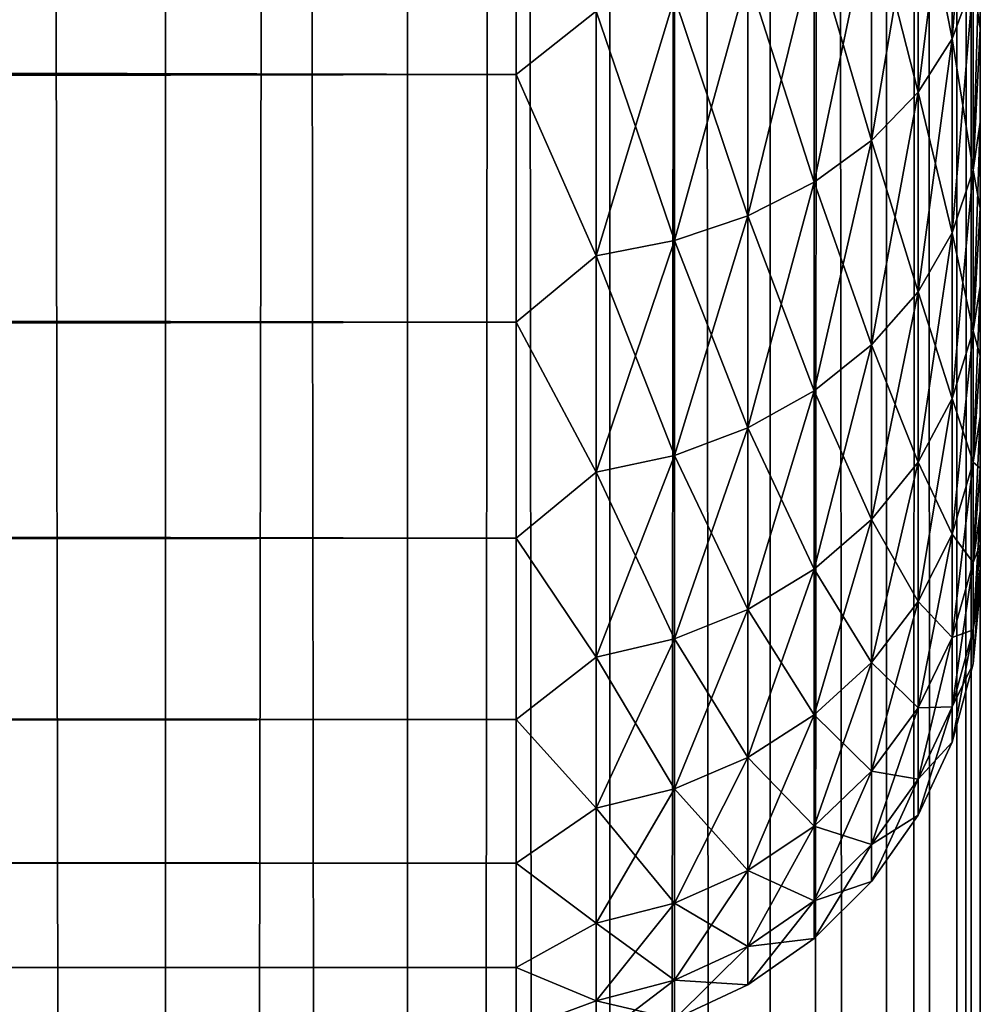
# Model space of a CAD drawing. Extents: x -265 to 265, y 0 to 747.
# Tile 134 of 256: x 260.86 to 265, y 287.7 to 291.95. Entities that reach past the tile are written whole.
import ezdxf

# ---------------------------------------------------------------- set-up
doc = ezdxf.new("R2010")
doc.units = 0
doc.header["$LTSCALE"] = 65.185185
for name, color, linetype in [('25', 7, 'CONTINUOUS'), ('28', 7, 'CONTINUOUS'), ('32', 7, 'CONTINUOUS'), ('87', 7, 'CONTINUOUS'), ('88', 7, 'CONTINUOUS')]:
    doc.layers.add(name, color=color, linetype=linetype)

msp = doc.modelspace()

# ---------------------------------------------------------------- linework, layer by layer
at = {"layer": '25', "color": 7, "linetype": 'CONTINUOUS'}
for points in [[(265, 291.9096, 20.807), (265, 292.3459, 20.3122), (265, 291.9096, 34.193), (265, 291.9096, 20.807)], [(265, 291.9096, 34.193), (265, 292.3459, 20.3122), (265, 292.3459, 34.6878), (265, 291.9096, 34.193)], [(265, 291.5053, 21.3282), (265, 291.9096, 20.807), (265, 291.5053, 33.6718), (265, 291.5053, 21.3282)], [(265, 291.5053, 33.6718), (265, 291.9096, 20.807), (265, 291.9096, 34.193), (265, 291.5053, 33.6718)], [(265, 291.1346, 21.8738), (265, 291.5053, 21.3282), (265, 291.1346, 33.1262), (265, 291.1346, 21.8738)], [(265, 291.1346, 33.1262), (265, 291.5053, 21.3282), (265, 291.5053, 33.6718), (265, 291.1346, 33.1262)], [(265, 290.7988, 22.4416), (265, 291.1346, 21.8738), (265, 290.7988, 32.5584), (265, 290.7988, 22.4416)], [(265, 290.7988, 32.5584), (265, 291.1346, 21.8738), (265, 291.1346, 33.1262), (265, 290.7988, 32.5584)], [(265, 290.4993, 23.0293), (265, 290.7988, 22.4416), (265, 290.4993, 31.9707), (265, 290.4993, 23.0293)], [(265, 290.4993, 31.9707), (265, 290.7988, 22.4416), (265, 290.7988, 32.5584), (265, 290.4993, 31.9707)], [(265, 290.2374, 23.6347), (265, 290.4993, 23.0293), (265, 290.2374, 31.3653), (265, 290.2374, 23.6347)], [(265, 290.2374, 31.3653), (265, 290.4993, 23.0293), (265, 290.4993, 31.9707), (265, 290.2374, 31.3653)], [(265, 290.0139, 24.2553), (265, 290.2374, 23.6347), (265, 290.0139, 30.7447), (265, 290.0139, 24.2553)], [(265, 290.0139, 30.7447), (265, 290.2374, 23.6347), (265, 290.2374, 31.3653), (265, 290.0139, 30.7447)], [(265, 289.8299, 24.8887), (265, 290.0139, 24.2553), (265, 289.8299, 30.1113), (265, 289.8299, 24.8887)], [(265, 289.8299, 30.1113), (265, 290.0139, 24.2553), (265, 290.0139, 30.7447), (265, 289.8299, 30.1113)], [(265, 289.686, 25.5325), (265, 289.8299, 24.8887), (265, 289.686, 29.4675), (265, 289.686, 25.5325)], [(265, 289.686, 29.4675), (265, 289.8299, 24.8887), (265, 289.8299, 30.1113), (265, 289.686, 29.4675)], [(265, 289.5828, 26.184), (265, 289.686, 25.5325), (265, 289.5828, 28.816), (265, 289.5828, 26.184)], [(265, 289.5828, 28.816), (265, 289.686, 25.5325), (265, 289.686, 29.4675), (265, 289.5828, 28.816)], [(265, 289.5207, 26.8407), (265, 289.5828, 26.184), (265, 289.5207, 28.1593), (265, 289.5207, 26.8407)], [(265, 289.5207, 28.1593), (265, 289.5828, 26.184), (265, 289.5828, 28.816), (265, 289.5207, 28.1593)], [(265, 289.5, 27.5), (265, 289.5207, 26.8407), (265, 289.5207, 28.1593), (265, 289.5, 27.5)]]:
    msp.add_3dface(points, dxfattribs=at)
at = {"layer": '28', "color": 7, "linetype": 'CONTINUOUS'}
for points in [[(-263, 291.711, 18.1436), (-263, 292.8992, 17.2127), (263, 291.711, 18.1436), (-263, 291.711, 18.1436)], [(263, 291.711, 18.1436), (-263, 292.8992, 17.2127), (263, 292.8992, 17.2127), (263, 291.711, 18.1436)], [(-263, 292.8992, 37.7873), (-263, 291.711, 36.8564), (263, 292.8992, 37.7873), (-263, 292.8992, 37.7873)], [(263, 292.8992, 37.7873), (-263, 291.711, 36.8564), (263, 291.711, 36.8564), (263, 292.8992, 37.7873)], [(-263, 290.6436, 19.211), (-263, 291.711, 18.1436), (263, 290.6436, 19.211), (-263, 290.6436, 19.211)], [(263, 290.6436, 19.211), (-263, 291.711, 18.1436), (263, 291.711, 18.1436), (263, 290.6436, 19.211)], [(-263, 291.711, 36.8564), (-263, 290.6436, 35.789), (263, 291.711, 36.8564), (-263, 291.711, 36.8564)], [(263, 291.711, 36.8564), (-263, 290.6436, 35.789), (263, 290.6436, 35.789), (263, 291.711, 36.8564)], [(-263, 289.7127, 20.3992), (-263, 290.6436, 19.211), (263, 289.7127, 20.3992), (-263, 289.7127, 20.3992)], [(263, 289.7127, 20.3992), (-263, 290.6436, 19.211), (263, 290.6436, 19.211), (263, 289.7127, 20.3992)], [(-263, 290.6436, 35.789), (-263, 289.7127, 34.6008), (263, 290.6436, 35.789), (-263, 290.6436, 35.789)], [(263, 290.6436, 35.789), (-263, 289.7127, 34.6008), (263, 289.7127, 34.6008), (263, 290.6436, 35.789)], [(-263, 288.9318, 21.691), (-263, 289.7127, 20.3992), (263, 288.9318, 21.691), (-263, 288.9318, 21.691)], [(263, 288.9318, 21.691), (-263, 289.7127, 20.3992), (263, 289.7127, 20.3992), (263, 288.9318, 21.691)], [(-263, 289.7127, 34.6008), (-263, 288.9318, 33.309), (263, 289.7127, 34.6008), (-263, 289.7127, 34.6008)], [(263, 289.7127, 34.6008), (-263, 288.9318, 33.309), (263, 288.9318, 33.309), (263, 289.7127, 34.6008)], [(-263, 288.3123, 23.0674), (-263, 288.9318, 21.691), (263, 288.3123, 23.0674), (-263, 288.3123, 23.0674)], [(263, 288.3123, 23.0674), (-263, 288.9318, 21.691), (263, 288.9318, 21.691), (263, 288.3123, 23.0674)], [(-263, 288.9318, 33.309), (-263, 288.3123, 31.9326), (263, 288.9318, 33.309), (-263, 288.9318, 33.309)], [(263, 288.9318, 33.309), (-263, 288.3123, 31.9326), (263, 288.3123, 31.9326), (263, 288.9318, 33.309)], [(-263, 287.8632, 24.5086), (-263, 288.3123, 23.0674), (263, 287.8632, 24.5086), (-263, 287.8632, 24.5086)], [(263, 287.8632, 24.5086), (-263, 288.3123, 23.0674), (263, 288.3123, 23.0674), (263, 287.8632, 24.5086)], [(-263, 288.3123, 31.9326), (-263, 287.8632, 30.4914), (263, 288.3123, 31.9326), (-263, 288.3123, 31.9326)], [(263, 288.3123, 31.9326), (-263, 287.8632, 30.4914), (263, 287.8632, 30.4914), (263, 288.3123, 31.9326)], [(-263, 287.5911, 25.9933), (-263, 287.8632, 24.5086), (263, 287.5911, 25.9933), (-263, 287.5911, 25.9933)], [(263, 287.5911, 25.9933), (-263, 287.8632, 24.5086), (263, 287.8632, 24.5086), (263, 287.5911, 25.9933)], [(-263, 287.8632, 30.4914), (-263, 287.5911, 29.0067), (263, 287.8632, 30.4914), (-263, 287.8632, 30.4914)], [(263, 287.8632, 30.4914), (-263, 287.5911, 29.0067), (263, 287.5911, 29.0067), (263, 287.8632, 30.4914)]]:
    msp.add_3dface(points, dxfattribs=at)
at = {"layer": '32', "color": 7, "linetype": 'CONTINUOUS'}
for points in [[(264.9696, 292.11, 34.9439), (264.9696, 293.0275, 35.8095), (264.8793, 291.8648, 35.1752), (264.9696, 292.11, 34.9439)], [(264.8793, 291.8648, 35.1752), (264.9696, 293.0275, 35.8095), (264.8793, 292.8108, 36.0677), (264.8793, 291.8648, 35.1752)], [(263, 292.8992, 37.7873), (263, 291.711, 36.8564), (263.3449, 291.9844, 37.0526), (263, 292.8992, 37.7873)], [(263, 291.711, 18.1436), (263, 292.8992, 17.2127), (263.3449, 291.9844, 17.9474), (263, 291.711, 18.1436)], [(264.8793, 292.8108, 18.9323), (264.8793, 291.8648, 19.8248), (264.7317, 292.6076, 18.69), (264.8793, 292.8108, 18.9323)], [(264.8793, 291.8648, 35.1752), (264.8793, 292.8108, 36.0677), (264.7317, 291.6348, 35.3922), (264.8793, 291.8648, 35.1752)], [(264.7317, 291.6348, 35.3922), (264.8793, 292.8108, 36.0677), (264.7317, 292.6076, 36.31), (264.7317, 291.6348, 35.3922)], [(264.8793, 292.8108, 18.9323), (264.9696, 292.11, 20.0561), (264.8793, 291.8648, 19.8248), (264.8793, 292.8108, 18.9323)], [(264.7317, 292.6076, 18.69), (264.7317, 291.6348, 19.6078), (264.5314, 292.4239, 18.4711), (264.7317, 292.6076, 18.69)], [(264.7317, 291.6348, 35.3922), (264.7317, 292.6076, 36.31), (264.5314, 291.4269, 35.5883), (264.7317, 291.6348, 35.3922)], [(264.5314, 291.4269, 35.5883), (264.7317, 292.6076, 36.31), (264.5314, 292.4239, 36.5289), (264.5314, 291.4269, 35.5883)], [(264.7317, 292.6076, 18.69), (264.8793, 291.8648, 19.8248), (264.7317, 291.6348, 19.6078), (264.7317, 292.6076, 18.69)], [(264.5314, 292.4239, 18.4711), (264.5314, 291.4269, 19.4117), (264.2845, 292.2653, 18.2822), (264.5314, 292.4239, 18.4711)], [(264.5314, 291.4269, 35.5883), (264.5314, 292.4239, 36.5289), (264.2845, 291.2475, 35.7575), (264.5314, 291.4269, 35.5883)], [(264.2845, 291.2475, 35.7575), (264.5314, 292.4239, 36.5289), (264.2845, 292.2653, 36.7178), (264.2845, 291.2475, 35.7575)], [(264.5314, 292.4239, 18.4711), (264.7317, 291.6348, 19.6078), (264.5314, 291.4269, 19.4117), (264.5314, 292.4239, 18.4711)], [(265, 292.3459, 20.3122), (265, 291.9096, 20.807), (264.9696, 292.11, 20.0561), (265, 292.3459, 20.3122)], [(265, 291.9096, 34.193), (265, 292.3459, 34.6878), (264.9696, 291.2991, 33.9776), (265, 291.9096, 34.193)], [(264.9696, 291.2991, 33.9776), (265, 292.3459, 34.6878), (264.9696, 292.11, 34.9439), (264.9696, 291.2991, 33.9776)], [(264.2845, 292.2653, 18.2822), (264.2845, 291.2475, 19.2425), (263.9985, 292.1368, 18.129), (264.2845, 292.2653, 18.2822)], [(264.2845, 291.2475, 35.7575), (264.2845, 292.2653, 36.7178), (263.9985, 291.1021, 35.8947), (264.2845, 291.2475, 35.7575)], [(263.9985, 291.1021, 35.8947), (264.2845, 292.2653, 36.7178), (263.9985, 292.1368, 36.871), (263.9985, 291.1021, 35.8947)], [(264.2845, 292.2653, 18.2822), (264.5314, 291.4269, 19.4117), (264.2845, 291.2475, 19.2425), (264.2845, 292.2653, 18.2822)], [(263.9985, 292.1368, 18.129), (263.9985, 291.1021, 19.1053), (263.6821, 292.0422, 18.0163), (263.9985, 292.1368, 18.129)], [(263.9985, 291.1021, 35.8947), (263.9985, 292.1368, 36.871), (263.6821, 290.995, 35.9957), (263.9985, 291.1021, 35.8947)], [(263.6821, 290.995, 35.9957), (263.9985, 292.1368, 36.871), (263.6821, 292.0422, 36.9837), (263.6821, 290.995, 35.9957)], [(263.9985, 292.1368, 18.129), (264.2845, 291.2475, 19.2425), (263.9985, 291.1021, 19.1053), (263.9985, 292.1368, 18.129)], [(264.9696, 292.11, 20.0561), (264.9696, 291.2991, 21.0224), (264.8793, 291.8648, 19.8248), (264.9696, 292.11, 20.0561)], [(264.9696, 291.2991, 33.9776), (264.9696, 292.11, 34.9439), (264.8793, 291.0288, 34.1788), (264.9696, 291.2991, 33.9776)], [(264.8793, 291.0288, 34.1788), (264.9696, 292.11, 34.9439), (264.8793, 291.8648, 35.1752), (264.8793, 291.0288, 34.1788)], [(264.9696, 292.11, 20.0561), (265, 291.9096, 20.807), (264.9696, 291.2991, 21.0224), (264.9696, 292.11, 20.0561)], [(263.6821, 292.0422, 18.0163), (263.6821, 290.995, 19.0043), (263.3449, 291.9844, 17.9474), (263.6821, 292.0422, 18.0163)], [(263.6821, 290.995, 35.9957), (263.6821, 292.0422, 36.9837), (263.3449, 290.9296, 36.0575), (263.6821, 290.995, 35.9957)], [(263.3449, 290.9296, 36.0575), (263.6821, 292.0422, 36.9837), (263.3449, 291.9844, 37.0526), (263.3449, 290.9296, 36.0575)], [(263.6821, 292.0422, 18.0163), (263.9985, 291.1021, 19.1053), (263.6821, 290.995, 19.0043), (263.6821, 292.0422, 18.0163)], [(263, 291.711, 36.8564), (263.3449, 290.9296, 36.0575), (263.3449, 291.9844, 37.0526), (263, 291.711, 36.8564)], [(263, 291.711, 18.1436), (263.3449, 291.9844, 17.9474), (263.3449, 290.9296, 18.9425), (263, 291.711, 18.1436)], [(263.3449, 291.9844, 17.9474), (263.6821, 290.995, 19.0043), (263.3449, 290.9296, 18.9425), (263.3449, 291.9844, 17.9474)], [(265, 291.9096, 20.807), (265, 291.5053, 21.3282), (264.9696, 291.2991, 21.0224), (265, 291.9096, 20.807)], [(265, 291.5053, 33.6718), (265, 291.9096, 34.193), (264.9696, 291.2991, 33.9776), (265, 291.5053, 33.6718)], [(264.8793, 291.8648, 19.8248), (264.8793, 291.0288, 20.8212), (264.7317, 291.6348, 19.6078), (264.8793, 291.8648, 19.8248)], [(264.8793, 291.0288, 34.1788), (264.8793, 291.8648, 35.1752), (264.7317, 290.7751, 34.3677), (264.8793, 291.0288, 34.1788)], [(264.7317, 290.7751, 34.3677), (264.8793, 291.8648, 35.1752), (264.7317, 291.6348, 35.3922), (264.7317, 290.7751, 34.3677)], [(264.8793, 291.8648, 19.8248), (264.9696, 291.2991, 21.0224), (264.8793, 291.0288, 20.8212), (264.8793, 291.8648, 19.8248)], [(263, 291.711, 36.8564), (263, 290.6436, 35.789), (263.3449, 290.9296, 36.0575), (263, 291.711, 36.8564)], [(263, 290.6436, 19.211), (263, 291.711, 18.1436), (263.3449, 290.9296, 18.9425), (263, 290.6436, 19.211)], [(264.7317, 291.6348, 19.6078), (264.7317, 290.7751, 20.6323), (264.5314, 291.4269, 19.4117), (264.7317, 291.6348, 19.6078)], [(264.7317, 290.7751, 34.3677), (264.7317, 291.6348, 35.3922), (264.5314, 290.5459, 34.5383), (264.7317, 290.7751, 34.3677)], [(264.5314, 290.5459, 34.5383), (264.7317, 291.6348, 35.3922), (264.5314, 291.4269, 35.5883), (264.5314, 290.5459, 34.5383)], [(264.7317, 291.6348, 19.6078), (264.8793, 291.0288, 20.8212), (264.7317, 290.7751, 20.6323), (264.7317, 291.6348, 19.6078)], [(265, 291.5053, 21.3282), (265, 291.1346, 21.8738), (264.9696, 291.2991, 21.0224), (265, 291.5053, 21.3282)], [(265, 291.1346, 33.1262), (265, 291.5053, 33.6718), (264.9696, 290.606, 32.9236), (265, 291.1346, 33.1262)], [(264.9696, 290.606, 32.9236), (265, 291.5053, 33.6718), (264.9696, 291.2991, 33.9776), (264.9696, 290.606, 32.9236)], [(264.5314, 291.4269, 19.4117), (264.5314, 290.5459, 20.4617), (264.2845, 291.2475, 19.2425), (264.5314, 291.4269, 19.4117)], [(264.5314, 290.5459, 34.5383), (264.5314, 291.4269, 35.5883), (264.2845, 290.3481, 34.6856), (264.5314, 290.5459, 34.5383)], [(264.2845, 290.3481, 34.6856), (264.5314, 291.4269, 35.5883), (264.2845, 291.2475, 35.7575), (264.2845, 290.3481, 34.6856)], [(264.5314, 291.4269, 19.4117), (264.7317, 290.7751, 20.6323), (264.5314, 290.5459, 20.4617), (264.5314, 291.4269, 19.4117)], [(264.9696, 291.2991, 21.0224), (264.9696, 290.606, 22.0764), (264.8793, 291.0288, 20.8212), (264.9696, 291.2991, 21.0224)], [(264.9696, 290.606, 32.9236), (264.9696, 291.2991, 33.9776), (264.8793, 290.3141, 33.0922), (264.9696, 290.606, 32.9236)], [(264.8793, 290.3141, 33.0922), (264.9696, 291.2991, 33.9776), (264.8793, 291.0288, 34.1788), (264.8793, 290.3141, 33.0922)], [(264.9696, 291.2991, 21.0224), (265, 291.1346, 21.8738), (264.9696, 290.606, 22.0764), (264.9696, 291.2991, 21.0224)], [(264.2845, 291.2475, 19.2425), (264.2845, 290.3481, 20.3144), (263.9985, 291.1021, 19.1053), (264.2845, 291.2475, 19.2425)], [(264.2845, 290.3481, 34.6856), (264.2845, 291.2475, 35.7575), (263.9985, 290.1877, 34.805), (264.2845, 290.3481, 34.6856)], [(263.9985, 290.1877, 34.805), (264.2845, 291.2475, 35.7575), (263.9985, 291.1021, 35.8947), (263.9985, 290.1877, 34.805)], [(264.2845, 291.2475, 19.2425), (264.5314, 290.5459, 20.4617), (264.2845, 290.3481, 20.3144), (264.2845, 291.2475, 19.2425)], [(265, 291.1346, 21.8738), (265, 290.7988, 22.4416), (264.9696, 290.606, 22.0764), (265, 291.1346, 21.8738)], [(265, 290.7988, 32.5584), (265, 291.1346, 33.1262), (264.9696, 290.606, 32.9236), (265, 290.7988, 32.5584)], [(263.9985, 291.1021, 19.1053), (263.9985, 290.1877, 20.195), (263.6821, 290.995, 19.0043), (263.9985, 291.1021, 19.1053)], [(263.9985, 290.1877, 34.805), (263.9985, 291.1021, 35.8947), (263.6821, 290.0696, 34.8929), (263.9985, 290.1877, 34.805)], [(263.6821, 290.0696, 34.8929), (263.9985, 291.1021, 35.8947), (263.6821, 290.995, 35.9957), (263.6821, 290.0696, 34.8929)], [(263.9985, 291.1021, 19.1053), (264.2845, 290.3481, 20.3144), (263.9985, 290.1877, 20.195), (263.9985, 291.1021, 19.1053)], [(264.8793, 291.0288, 20.8212), (264.8793, 290.3141, 21.9078), (264.7317, 290.7751, 20.6323), (264.8793, 291.0288, 20.8212)], [(264.8793, 290.3141, 33.0922), (264.8793, 291.0288, 34.1788), (264.7317, 290.0402, 33.2503), (264.8793, 290.3141, 33.0922)], [(264.7317, 290.0402, 33.2503), (264.8793, 291.0288, 34.1788), (264.7317, 290.7751, 34.3677), (264.7317, 290.0402, 33.2503)], [(264.8793, 291.0288, 20.8212), (264.9696, 290.606, 22.0764), (264.8793, 290.3141, 21.9078), (264.8793, 291.0288, 20.8212)], [(263.6821, 290.995, 19.0043), (263.6821, 290.0696, 20.1071), (263.3449, 290.9296, 18.9425), (263.6821, 290.995, 19.0043)], [(263.6821, 290.0696, 34.8929), (263.6821, 290.995, 35.9957), (263.3449, 289.9975, 34.9466), (263.6821, 290.0696, 34.8929)], [(263.3449, 289.9975, 34.9466), (263.6821, 290.995, 35.9957), (263.3449, 290.9296, 36.0575), (263.3449, 289.9975, 34.9466)], [(263.6821, 290.995, 19.0043), (263.9985, 290.1877, 20.195), (263.6821, 290.0696, 20.1071), (263.6821, 290.995, 19.0043)], [(263, 290.6436, 35.789), (263.3449, 289.9975, 34.9466), (263.3449, 290.9296, 36.0575), (263, 290.6436, 35.789)], [(263, 290.6436, 19.211), (263.3449, 290.9296, 18.9425), (263.3449, 289.9975, 20.0534), (263, 290.6436, 19.211)], [(263.3449, 290.9296, 18.9425), (263.6821, 290.0696, 20.1071), (263.3449, 289.9975, 20.0534), (263.3449, 290.9296, 18.9425)], [(265, 290.7988, 22.4416), (265, 290.4993, 23.0293), (264.9696, 290.606, 22.0764), (265, 290.7988, 22.4416)], [(265, 290.4993, 31.9707), (265, 290.7988, 32.5584), (264.9696, 290.0398, 31.7964), (265, 290.4993, 31.9707)], [(264.9696, 290.0398, 31.7964), (265, 290.7988, 32.5584), (264.9696, 290.606, 32.9236), (264.9696, 290.0398, 31.7964)], [(264.7317, 290.7751, 20.6323), (264.7317, 290.0402, 21.7497), (264.5314, 290.5459, 20.4617), (264.7317, 290.7751, 20.6323)], [(264.7317, 290.0402, 33.2503), (264.7317, 290.7751, 34.3677), (264.5314, 289.7927, 33.3932), (264.7317, 290.0402, 33.2503)], [(264.5314, 289.7927, 33.3932), (264.7317, 290.7751, 34.3677), (264.5314, 290.5459, 34.5383), (264.5314, 289.7927, 33.3932)], [(264.7317, 290.7751, 20.6323), (264.8793, 290.3141, 21.9078), (264.7317, 290.0402, 21.7497), (264.7317, 290.7751, 20.6323)], [(263, 290.6436, 35.789), (263, 289.7127, 34.6008), (263.3449, 289.9975, 34.9466), (263, 290.6436, 35.789)], [(263, 289.7127, 20.3992), (263, 290.6436, 19.211), (263.3449, 289.9975, 20.0534), (263, 289.7127, 20.3992)], [(264.9696, 290.606, 22.0764), (264.9696, 290.0398, 23.2036), (264.8793, 290.3141, 21.9078), (264.9696, 290.606, 22.0764)], [(264.9696, 290.0398, 31.7964), (264.9696, 290.606, 32.9236), (264.8793, 289.7303, 31.9299), (264.9696, 290.0398, 31.7964)], [(264.8793, 289.7303, 31.9299), (264.9696, 290.606, 32.9236), (264.8793, 290.3141, 33.0922), (264.8793, 289.7303, 31.9299)], [(264.9696, 290.606, 22.0764), (265, 290.4993, 23.0293), (264.9696, 290.0398, 23.2036), (264.9696, 290.606, 22.0764)], [(264.5314, 290.5459, 20.4617), (264.5314, 289.7927, 21.6068), (264.2845, 290.3481, 20.3144), (264.5314, 290.5459, 20.4617)], [(264.5314, 289.7927, 33.3932), (264.5314, 290.5459, 34.5383), (264.2845, 289.5791, 33.5165), (264.5314, 289.7927, 33.3932)], [(264.2845, 289.5791, 33.5165), (264.5314, 290.5459, 34.5383), (264.2845, 290.3481, 34.6856), (264.2845, 289.5791, 33.5165)], [(264.5314, 290.5459, 20.4617), (264.7317, 290.0402, 21.7497), (264.5314, 289.7927, 21.6068), (264.5314, 290.5459, 20.4617)], [(265, 290.4993, 23.0293), (265, 290.2374, 23.6347), (264.9696, 290.0398, 23.2036), (265, 290.4993, 23.0293)], [(265, 290.2374, 31.3653), (265, 290.4993, 31.9707), (264.9696, 290.0398, 31.7964), (265, 290.2374, 31.3653)], [(264.2845, 290.3481, 20.3144), (264.2845, 289.5791, 21.4835), (263.9985, 290.1877, 20.195), (264.2845, 290.3481, 20.3144)], [(264.2845, 289.5791, 33.5165), (264.2845, 290.3481, 34.6856), (263.9985, 289.406, 33.6165), (264.2845, 289.5791, 33.5165)], [(263.9985, 289.406, 33.6165), (264.2845, 290.3481, 34.6856), (263.9985, 290.1877, 34.805), (263.9985, 289.406, 33.6165)], [(264.2845, 290.3481, 20.3144), (264.5314, 289.7927, 21.6068), (264.2845, 289.5791, 21.4835), (264.2845, 290.3481, 20.3144)], [(264.8793, 290.3141, 21.9078), (264.8793, 289.7303, 23.0701), (264.7317, 290.0402, 21.7497), (264.8793, 290.3141, 21.9078)], [(264.8793, 289.7303, 31.9299), (264.8793, 290.3141, 33.0922), (264.7317, 289.44, 32.0552), (264.8793, 289.7303, 31.9299)], [(264.7317, 289.44, 32.0552), (264.8793, 290.3141, 33.0922), (264.7317, 290.0402, 33.2503), (264.7317, 289.44, 32.0552)], [(264.8793, 290.3141, 21.9078), (264.9696, 290.0398, 23.2036), (264.8793, 289.7303, 23.0701), (264.8793, 290.3141, 21.9078)], [(265, 290.2374, 23.6347), (265, 290.0139, 24.2553), (264.9696, 290.0398, 23.2036), (265, 290.2374, 23.6347)], [(265, 290.0139, 30.7447), (265, 290.2374, 31.3653), (264.9696, 289.6084, 30.611), (265, 290.0139, 30.7447)], [(264.9696, 289.6084, 30.611), (265, 290.2374, 31.3653), (264.9696, 290.0398, 31.7964), (264.9696, 289.6084, 30.611)], [(263.9985, 290.1877, 20.195), (263.9985, 289.406, 21.3835), (263.6821, 290.0696, 20.1071), (263.9985, 290.1877, 20.195)], [(263.9985, 289.406, 33.6165), (263.9985, 290.1877, 34.805), (263.6821, 289.2785, 33.6901), (263.9985, 289.406, 33.6165)], [(263.6821, 289.2785, 33.6901), (263.9985, 290.1877, 34.805), (263.6821, 290.0696, 34.8929), (263.6821, 289.2785, 33.6901)], [(263.9985, 290.1877, 20.195), (264.2845, 289.5791, 21.4835), (263.9985, 289.406, 21.3835), (263.9985, 290.1877, 20.195)], [(263.6821, 290.0696, 20.1071), (263.6821, 289.2785, 21.3099), (263.3449, 289.9975, 20.0534), (263.6821, 290.0696, 20.1071)], [(263.6821, 289.2785, 33.6901), (263.6821, 290.0696, 34.8929), (263.3449, 289.2006, 33.735), (263.6821, 289.2785, 33.6901)], [(263.3449, 289.2006, 33.735), (263.6821, 290.0696, 34.8929), (263.3449, 289.9975, 34.9466), (263.3449, 289.2006, 33.735)], [(263.6821, 290.0696, 20.1071), (263.9985, 289.406, 21.3835), (263.6821, 289.2785, 21.3099), (263.6821, 290.0696, 20.1071)], [(264.7317, 290.0402, 21.7497), (264.7317, 289.44, 22.9448), (264.5314, 289.7927, 21.6068), (264.7317, 290.0402, 21.7497)], [(264.7317, 289.44, 32.0552), (264.7317, 290.0402, 33.2503), (264.5314, 289.1776, 32.1683), (264.7317, 289.44, 32.0552)], [(264.5314, 289.1776, 32.1683), (264.7317, 290.0402, 33.2503), (264.5314, 289.7927, 33.3932), (264.5314, 289.1776, 32.1683)], [(264.7317, 290.0402, 21.7497), (264.8793, 289.7303, 23.0701), (264.7317, 289.44, 22.9448), (264.7317, 290.0402, 21.7497)], [(264.9696, 290.0398, 23.2036), (264.9696, 289.6084, 24.389), (264.8793, 289.7303, 23.0701), (264.9696, 290.0398, 23.2036)], [(264.9696, 289.6084, 30.611), (264.9696, 290.0398, 31.7964), (264.8793, 289.2855, 30.7077), (264.9696, 289.6084, 30.611)], [(264.8793, 289.2855, 30.7077), (264.9696, 290.0398, 31.7964), (264.8793, 289.7303, 31.9299), (264.8793, 289.2855, 30.7077)], [(264.9696, 290.0398, 23.2036), (265, 290.0139, 24.2553), (264.9696, 289.6084, 24.389), (264.9696, 290.0398, 23.2036)], [(263, 289.7127, 34.6008), (263.3449, 289.2006, 33.735), (263.3449, 289.9975, 34.9466), (263, 289.7127, 34.6008)], [(263, 289.7127, 20.3992), (263.3449, 289.9975, 20.0534), (263.3449, 289.2006, 21.265), (263, 289.7127, 20.3992)], [(263.3449, 289.9975, 20.0534), (263.6821, 289.2785, 21.3099), (263.3449, 289.2006, 21.265), (263.3449, 289.9975, 20.0534)], [(265, 290.0139, 24.2553), (265, 289.8299, 24.8887), (264.9696, 289.6084, 24.389), (265, 290.0139, 24.2553)], [(265, 289.8299, 30.1113), (265, 290.0139, 30.7447), (264.9696, 289.6084, 30.611), (265, 289.8299, 30.1113)], [(265, 289.8299, 24.8887), (265, 289.686, 25.5325), (264.9696, 289.6084, 24.389), (265, 289.8299, 24.8887)], [(265, 289.686, 29.4675), (265, 289.8299, 30.1113), (264.9696, 289.3175, 29.3836), (265, 289.686, 29.4675)], [(264.9696, 289.3175, 29.3836), (265, 289.8299, 30.1113), (264.9696, 289.6084, 30.611), (264.9696, 289.3175, 29.3836)], [(264.5314, 289.7927, 21.6068), (264.5314, 289.1776, 22.8317), (264.2845, 289.5791, 21.4835), (264.5314, 289.7927, 21.6068)], [(264.5314, 289.1776, 32.1683), (264.5314, 289.7927, 33.3932), (264.2845, 288.9511, 32.266), (264.5314, 289.1776, 32.1683)], [(264.2845, 288.9511, 32.266), (264.5314, 289.7927, 33.3932), (264.2845, 289.5791, 33.5165), (264.2845, 288.9511, 32.266)], [(264.5314, 289.7927, 21.6068), (264.7317, 289.44, 22.9448), (264.5314, 289.1776, 22.8317), (264.5314, 289.7927, 21.6068)], [(264.8793, 289.7303, 23.0701), (264.8793, 289.2855, 24.2923), (264.7317, 289.44, 22.9448), (264.8793, 289.7303, 23.0701)], [(264.8793, 289.2855, 30.7077), (264.8793, 289.7303, 31.9299), (264.7317, 288.9825, 30.7984), (264.8793, 289.2855, 30.7077)], [(264.7317, 288.9825, 30.7984), (264.8793, 289.7303, 31.9299), (264.7317, 289.44, 32.0552), (264.7317, 288.9825, 30.7984)], [(264.8793, 289.7303, 23.0701), (264.9696, 289.6084, 24.389), (264.8793, 289.2855, 24.2923), (264.8793, 289.7303, 23.0701)], [(263, 289.7127, 34.6008), (263, 288.9318, 33.309), (263.3449, 289.2006, 33.735), (263, 289.7127, 34.6008)], [(263, 288.9318, 21.691), (263, 289.7127, 20.3992), (263.3449, 289.2006, 21.265), (263, 288.9318, 21.691)], [(265, 289.686, 25.5325), (265, 289.5828, 26.184), (264.9696, 289.3175, 25.6164), (265, 289.686, 25.5325)], [(264.9696, 289.6084, 24.389), (265, 289.686, 25.5325), (264.9696, 289.3175, 25.6164), (264.9696, 289.6084, 24.389)], [(265, 289.5828, 28.816), (265, 289.686, 29.4675), (264.9696, 289.3175, 29.3836), (265, 289.5828, 28.816)], [(264.9696, 289.6084, 24.389), (264.9696, 289.3175, 25.6164), (264.8793, 289.2855, 24.2923), (264.9696, 289.6084, 24.389)], [(264.9696, 289.3175, 29.3836), (264.9696, 289.6084, 30.611), (264.8793, 288.9855, 29.4421), (264.9696, 289.3175, 29.3836)], [(264.8793, 288.9855, 29.4421), (264.9696, 289.6084, 30.611), (264.8793, 289.2855, 30.7077), (264.8793, 288.9855, 29.4421)], [(264.2845, 289.5791, 21.4835), (264.2845, 288.9511, 22.734), (263.9985, 289.406, 21.3835), (264.2845, 289.5791, 21.4835)], [(264.2845, 288.9511, 32.266), (264.2845, 289.5791, 33.5165), (263.9985, 288.7675, 32.3452), (264.2845, 288.9511, 32.266)], [(263.9985, 288.7675, 32.3452), (264.2845, 289.5791, 33.5165), (263.9985, 289.406, 33.6165), (263.9985, 288.7675, 32.3452)], [(264.2845, 289.5791, 21.4835), (264.5314, 289.1776, 22.8317), (264.2845, 288.9511, 22.734), (264.2845, 289.5791, 21.4835)], [(265, 289.5828, 26.184), (265, 289.5207, 26.8407), (264.9696, 289.3175, 25.6164), (265, 289.5828, 26.184)], [(265, 289.5207, 28.1593), (265, 289.5828, 28.816), (264.9696, 289.1711, 28.1307), (265, 289.5207, 28.1593)], [(264.9696, 289.1711, 28.1307), (265, 289.5828, 28.816), (264.9696, 289.3175, 29.3836), (264.9696, 289.1711, 28.1307)], [(265, 289.5207, 26.8407), (265, 289.5, 27.5), (264.9696, 289.1711, 26.8693), (265, 289.5207, 26.8407)], [(264.9696, 289.3175, 25.6164), (265, 289.5207, 26.8407), (264.9696, 289.1711, 26.8693), (264.9696, 289.3175, 25.6164)], [(265, 289.5, 27.5), (265, 289.5207, 28.1593), (264.9696, 289.1711, 28.1307), (265, 289.5, 27.5)], [(264.9696, 289.1711, 26.8693), (265, 289.5, 27.5), (264.9696, 289.1711, 28.1307), (264.9696, 289.1711, 26.8693)], [(264.7317, 289.44, 22.9448), (264.7317, 288.9825, 24.2016), (264.5314, 289.1776, 22.8317), (264.7317, 289.44, 22.9448)], [(264.7317, 288.9825, 30.7984), (264.7317, 289.44, 32.0552), (264.5314, 288.7088, 30.8804), (264.7317, 288.9825, 30.7984)], [(264.5314, 288.7088, 30.8804), (264.7317, 289.44, 32.0552), (264.5314, 289.1776, 32.1683), (264.5314, 288.7088, 30.8804)], [(264.7317, 289.44, 22.9448), (264.8793, 289.2855, 24.2923), (264.7317, 288.9825, 24.2016), (264.7317, 289.44, 22.9448)], [(263.9985, 289.406, 21.3835), (263.9985, 288.7675, 22.6548), (263.6821, 289.2785, 21.3099), (263.9985, 289.406, 21.3835)], [(263.9985, 288.7675, 32.3452), (263.9985, 289.406, 33.6165), (263.6821, 288.6324, 32.4035), (263.9985, 288.7675, 32.3452)], [(263.6821, 288.6324, 32.4035), (263.9985, 289.406, 33.6165), (263.6821, 289.2785, 33.6901), (263.6821, 288.6324, 32.4035)], [(263.9985, 289.406, 21.3835), (264.2845, 288.9511, 22.734), (263.9985, 288.7675, 22.6548), (263.9985, 289.406, 21.3835)], [(264.9696, 289.3175, 25.6164), (264.9696, 289.1711, 26.8693), (264.8793, 288.9855, 25.5579), (264.9696, 289.3175, 25.6164)], [(264.8793, 289.2855, 24.2923), (264.9696, 289.3175, 25.6164), (264.8793, 288.9855, 25.5579), (264.8793, 289.2855, 24.2923)], [(264.9696, 289.1711, 28.1307), (264.9696, 289.3175, 29.3836), (264.8793, 288.8346, 28.1503), (264.9696, 289.1711, 28.1307)], [(264.8793, 288.8346, 28.1503), (264.9696, 289.3175, 29.3836), (264.8793, 288.9855, 29.4421), (264.8793, 288.8346, 28.1503)], [(263.6821, 289.2785, 21.3099), (263.6821, 288.6324, 22.5965), (263.3449, 289.2006, 21.265), (263.6821, 289.2785, 21.3099)], [(263.6821, 288.6324, 32.4035), (263.6821, 289.2785, 33.6901), (263.3449, 288.5498, 32.4391), (263.6821, 288.6324, 32.4035)], [(263.3449, 288.5498, 32.4391), (263.6821, 289.2785, 33.6901), (263.3449, 289.2006, 33.735), (263.3449, 288.5498, 32.4391)], [(263.6821, 289.2785, 21.3099), (263.9985, 288.7675, 22.6548), (263.6821, 288.6324, 22.5965), (263.6821, 289.2785, 21.3099)], [(264.8793, 289.2855, 24.2923), (264.8793, 288.9855, 25.5579), (264.7317, 288.9825, 24.2016), (264.8793, 289.2855, 24.2923)], [(264.8793, 288.9855, 29.4421), (264.8793, 289.2855, 30.7077), (264.7317, 288.6741, 29.4971), (264.8793, 288.9855, 29.4421)], [(264.7317, 288.6741, 29.4971), (264.8793, 289.2855, 30.7077), (264.7317, 288.9825, 30.7984), (264.7317, 288.6741, 29.4971)], [(263, 288.9318, 33.309), (263.3449, 288.5498, 32.4391), (263.3449, 289.2006, 33.735), (263, 288.9318, 33.309)], [(263, 288.9318, 21.691), (263.3449, 289.2006, 21.265), (263.3449, 288.5498, 22.5609), (263, 288.9318, 21.691)], [(263.3449, 289.2006, 21.265), (263.6821, 288.6324, 22.5965), (263.3449, 288.5498, 22.5609), (263.3449, 289.2006, 21.265)], [(264.5314, 289.1776, 22.8317), (264.5314, 288.7088, 24.1196), (264.2845, 288.9511, 22.734), (264.5314, 289.1776, 22.8317)], [(264.5314, 288.7088, 30.8804), (264.5314, 289.1776, 32.1683), (264.2845, 288.4725, 30.9511), (264.5314, 288.7088, 30.8804)], [(264.2845, 288.4725, 30.9511), (264.5314, 289.1776, 32.1683), (264.2845, 288.9511, 32.266), (264.2845, 288.4725, 30.9511)], [(264.5314, 289.1776, 22.8317), (264.7317, 288.9825, 24.2016), (264.5314, 288.7088, 24.1196), (264.5314, 289.1776, 22.8317)], [(264.9696, 289.1711, 26.8693), (264.9696, 289.1711, 28.1307), (264.8793, 288.8346, 26.8497), (264.9696, 289.1711, 26.8693)], [(264.8793, 288.9855, 25.5579), (264.9696, 289.1711, 26.8693), (264.8793, 288.8346, 26.8497), (264.8793, 288.9855, 25.5579)], [(264.8793, 288.8346, 26.8497), (264.9696, 289.1711, 28.1307), (264.8793, 288.8346, 28.1503), (264.8793, 288.8346, 26.8497)], [(264.7317, 288.9825, 24.2016), (264.7317, 288.6741, 25.5029), (264.5314, 288.7088, 24.1196), (264.7317, 288.9825, 24.2016)], [(264.7317, 288.6741, 29.4971), (264.7317, 288.9825, 30.7984), (264.5314, 288.3927, 29.5467), (264.7317, 288.6741, 29.4971)], [(264.5314, 288.3927, 29.5467), (264.7317, 288.9825, 30.7984), (264.5314, 288.7088, 30.8804), (264.5314, 288.3927, 29.5467)], [(264.8793, 288.9855, 25.5579), (264.8793, 288.8346, 26.8497), (264.7317, 288.6741, 25.5029), (264.8793, 288.9855, 25.5579)], [(264.7317, 288.9825, 24.2016), (264.8793, 288.9855, 25.5579), (264.7317, 288.6741, 25.5029), (264.7317, 288.9825, 24.2016)], [(264.8793, 288.8346, 28.1503), (264.8793, 288.9855, 29.4421), (264.7317, 288.5189, 28.1687), (264.8793, 288.8346, 28.1503)], [(264.7317, 288.5189, 28.1687), (264.8793, 288.9855, 29.4421), (264.7317, 288.6741, 29.4971), (264.7317, 288.5189, 28.1687)], [(263, 288.9318, 33.309), (263, 288.3123, 31.9326), (263.3449, 288.5498, 32.4391), (263, 288.9318, 33.309)], [(263, 288.3123, 23.0674), (263, 288.9318, 21.691), (263.3449, 288.5498, 22.5609), (263, 288.3123, 23.0674)], [(264.2845, 288.9511, 22.734), (264.2845, 288.4725, 24.0489), (263.9985, 288.7675, 22.6548), (264.2845, 288.9511, 22.734)], [(264.2845, 288.4725, 30.9511), (264.2845, 288.9511, 32.266), (263.9985, 288.281, 31.0084), (264.2845, 288.4725, 30.9511)], [(263.9985, 288.281, 31.0084), (264.2845, 288.9511, 32.266), (263.9985, 288.7675, 32.3452), (263.9985, 288.281, 31.0084)], [(264.2845, 288.9511, 22.734), (264.5314, 288.7088, 24.1196), (264.2845, 288.4725, 24.0489), (264.2845, 288.9511, 22.734)], [(264.8793, 288.8346, 26.8497), (264.8793, 288.8346, 28.1503), (264.7317, 288.5189, 26.8313), (264.8793, 288.8346, 26.8497)], [(264.7317, 288.6741, 25.5029), (264.8793, 288.8346, 26.8497), (264.7317, 288.5189, 26.8313), (264.7317, 288.6741, 25.5029)], [(264.7317, 288.5189, 26.8313), (264.8793, 288.8346, 28.1503), (264.7317, 288.5189, 28.1687), (264.7317, 288.5189, 26.8313)], [(263.9985, 288.7675, 22.6548), (263.9985, 288.281, 23.9916), (263.6821, 288.6324, 22.5965), (263.9985, 288.7675, 22.6548)], [(263.9985, 288.281, 31.0084), (263.9985, 288.7675, 32.3452), (263.6821, 288.14, 31.0507), (263.9985, 288.281, 31.0084)], [(263.6821, 288.14, 31.0507), (263.9985, 288.7675, 32.3452), (263.6821, 288.6324, 32.4035), (263.6821, 288.14, 31.0507)], [(263.9985, 288.7675, 22.6548), (264.2845, 288.4725, 24.0489), (263.9985, 288.281, 23.9916), (263.9985, 288.7675, 22.6548)], [(264.5314, 288.7088, 24.1196), (264.5314, 288.3927, 25.4533), (264.2845, 288.4725, 24.0489), (264.5314, 288.7088, 24.1196)], [(264.5314, 288.3927, 29.5467), (264.5314, 288.7088, 30.8804), (264.2845, 288.1498, 29.5895), (264.5314, 288.3927, 29.5467)], [(264.2845, 288.1498, 29.5895), (264.5314, 288.7088, 30.8804), (264.2845, 288.4725, 30.9511), (264.2845, 288.1498, 29.5895)], [(264.5314, 288.7088, 24.1196), (264.7317, 288.6741, 25.5029), (264.5314, 288.3927, 25.4533), (264.5314, 288.7088, 24.1196)], [(264.7317, 288.6741, 25.5029), (264.7317, 288.5189, 26.8313), (264.5314, 288.3927, 25.4533), (264.7317, 288.6741, 25.5029)], [(264.7317, 288.5189, 28.1687), (264.7317, 288.6741, 29.4971), (264.5314, 288.2336, 28.1853), (264.7317, 288.5189, 28.1687)], [(264.5314, 288.2336, 28.1853), (264.7317, 288.6741, 29.4971), (264.5314, 288.3927, 29.5467), (264.5314, 288.2336, 28.1853)], [(263.6821, 288.6324, 22.5965), (263.6821, 288.14, 23.9493), (263.3449, 288.5498, 22.5609), (263.6821, 288.6324, 22.5965)], [(263.6821, 288.14, 31.0507), (263.6821, 288.6324, 32.4035), (263.3449, 288.0538, 31.0764), (263.6821, 288.14, 31.0507)], [(263.3449, 288.0538, 31.0764), (263.6821, 288.6324, 32.4035), (263.3449, 288.5498, 32.4391), (263.3449, 288.0538, 31.0764)], [(263.6821, 288.6324, 22.5965), (263.9985, 288.281, 23.9916), (263.6821, 288.14, 23.9493), (263.6821, 288.6324, 22.5965)], [(263, 288.3123, 31.9326), (263.3449, 288.0538, 31.0764), (263.3449, 288.5498, 32.4391), (263, 288.3123, 31.9326)], [(263, 288.3123, 23.0674), (263.3449, 288.5498, 22.5609), (263.3449, 288.0538, 23.9236), (263, 288.3123, 23.0674)], [(263.3449, 288.5498, 22.5609), (263.6821, 288.14, 23.9493), (263.3449, 288.0538, 23.9236), (263.3449, 288.5498, 22.5609)], [(264.7317, 288.5189, 26.8313), (264.7317, 288.5189, 28.1687), (264.5314, 288.2336, 26.8147), (264.7317, 288.5189, 26.8313)], [(264.5314, 288.3927, 25.4533), (264.7317, 288.5189, 26.8313), (264.5314, 288.2336, 26.8147), (264.5314, 288.3927, 25.4533)], [(264.5314, 288.2336, 26.8147), (264.7317, 288.5189, 28.1687), (264.5314, 288.2336, 28.1853), (264.5314, 288.2336, 26.8147)], [(264.2845, 288.4725, 24.0489), (264.2845, 288.1498, 25.4105), (263.9985, 288.281, 23.9916), (264.2845, 288.4725, 24.0489)], [(264.2845, 288.1498, 29.5895), (264.2845, 288.4725, 30.9511), (263.9985, 287.9529, 29.6242), (264.2845, 288.1498, 29.5895)], [(263.9985, 287.9529, 29.6242), (264.2845, 288.4725, 30.9511), (263.9985, 288.281, 31.0084), (263.9985, 287.9529, 29.6242)], [(264.2845, 288.4725, 24.0489), (264.5314, 288.3927, 25.4533), (264.2845, 288.1498, 25.4105), (264.2845, 288.4725, 24.0489)], [(264.5314, 288.3927, 25.4533), (264.5314, 288.2336, 26.8147), (264.2845, 288.1498, 25.4105), (264.5314, 288.3927, 25.4533)], [(264.5314, 288.2336, 28.1853), (264.5314, 288.3927, 29.5467), (264.2845, 287.9874, 28.1997), (264.5314, 288.2336, 28.1853)], [(264.2845, 287.9874, 28.1997), (264.5314, 288.3927, 29.5467), (264.2845, 288.1498, 29.5895), (264.2845, 287.9874, 28.1997)], [(263, 288.3123, 31.9326), (263, 287.8632, 30.4914), (263.3449, 288.0538, 31.0764), (263, 288.3123, 31.9326)], [(263, 287.8632, 24.5086), (263, 288.3123, 23.0674), (263.3449, 288.0538, 23.9236), (263, 287.8632, 24.5086)], [(263.9985, 288.281, 23.9916), (263.9985, 287.9529, 25.3758), (263.6821, 288.14, 23.9493), (263.9985, 288.281, 23.9916)], [(263.9985, 287.9529, 29.6242), (263.9985, 288.281, 31.0084), (263.6821, 287.808, 29.6498), (263.9985, 287.9529, 29.6242)], [(263.6821, 287.808, 29.6498), (263.9985, 288.281, 31.0084), (263.6821, 288.14, 31.0507), (263.6821, 287.808, 29.6498)], [(263.9985, 288.281, 23.9916), (264.2845, 288.1498, 25.4105), (263.9985, 287.9529, 25.3758), (263.9985, 288.281, 23.9916)], [(264.5314, 288.2336, 26.8147), (264.5314, 288.2336, 28.1853), (264.2845, 287.9874, 26.8003), (264.5314, 288.2336, 26.8147)], [(264.2845, 288.1498, 25.4105), (264.5314, 288.2336, 26.8147), (264.2845, 287.9874, 26.8003), (264.2845, 288.1498, 25.4105)], [(264.2845, 287.9874, 26.8003), (264.5314, 288.2336, 28.1853), (264.2845, 287.9874, 28.1997), (264.2845, 287.9874, 26.8003)], [(263.6821, 288.14, 23.9493), (263.6821, 287.808, 25.3502), (263.3449, 288.0538, 23.9236), (263.6821, 288.14, 23.9493)], [(263.6821, 287.808, 29.6498), (263.6821, 288.14, 31.0507), (263.3449, 287.7194, 29.6654), (263.6821, 287.808, 29.6498)], [(263.3449, 287.7194, 29.6654), (263.6821, 288.14, 31.0507), (263.3449, 288.0538, 31.0764), (263.3449, 287.7194, 29.6654)], [(263.6821, 288.14, 23.9493), (263.9985, 287.9529, 25.3758), (263.6821, 287.808, 25.3502), (263.6821, 288.14, 23.9493)], [(264.2845, 288.1498, 25.4105), (264.2845, 287.9874, 26.8003), (263.9985, 287.9529, 25.3758), (264.2845, 288.1498, 25.4105)], [(264.2845, 287.9874, 28.1997), (264.2845, 288.1498, 29.5895), (263.9985, 287.7878, 28.2113), (264.2845, 287.9874, 28.1997)], [(263.9985, 287.7878, 28.2113), (264.2845, 288.1498, 29.5895), (263.9985, 287.9529, 29.6242), (263.9985, 287.7878, 28.2113)], [(263, 287.8632, 30.4914), (263.3449, 287.7194, 29.6654), (263.3449, 288.0538, 31.0764), (263, 287.8632, 30.4914)], [(263, 287.8632, 24.5086), (263.3449, 288.0538, 23.9236), (263.3449, 287.7194, 25.3346), (263, 287.8632, 24.5086)], [(263.3449, 288.0538, 23.9236), (263.6821, 287.808, 25.3502), (263.3449, 287.7194, 25.3346), (263.3449, 288.0538, 23.9236)], [(263.9985, 287.9529, 25.3758), (263.9985, 287.7878, 26.7887), (263.6821, 287.808, 25.3502), (263.9985, 287.9529, 25.3758)], [(263.9985, 287.7878, 28.2113), (263.9985, 287.9529, 29.6242), (263.6821, 287.6408, 28.2198), (263.9985, 287.7878, 28.2113)], [(263.6821, 287.6408, 28.2198), (263.9985, 287.9529, 29.6242), (263.6821, 287.808, 29.6498), (263.6821, 287.6408, 28.2198)], [(264.2845, 287.9874, 26.8003), (264.2845, 287.9874, 28.1997), (263.9985, 287.7878, 26.7887), (264.2845, 287.9874, 26.8003)], [(263.9985, 287.9529, 25.3758), (264.2845, 287.9874, 26.8003), (263.9985, 287.7878, 26.7887), (263.9985, 287.9529, 25.3758)], [(263.9985, 287.7878, 26.7887), (264.2845, 287.9874, 28.1997), (263.9985, 287.7878, 28.2113), (263.9985, 287.7878, 26.7887)], [(263, 287.8632, 30.4914), (263, 287.5911, 29.0067), (263.3449, 287.7194, 29.6654), (263, 287.8632, 30.4914)], [(263, 287.5911, 25.9933), (263, 287.8632, 24.5086), (263.3449, 287.7194, 25.3346), (263, 287.5911, 25.9933)], [(263.6821, 287.808, 25.3502), (263.6821, 287.6408, 26.7802), (263.3449, 287.7194, 25.3346), (263.6821, 287.808, 25.3502)], [(263.6821, 287.6408, 28.2198), (263.6821, 287.808, 29.6498), (263.3449, 287.5511, 28.2251), (263.6821, 287.6408, 28.2198)], [(263.3449, 287.5511, 28.2251), (263.6821, 287.808, 29.6498), (263.3449, 287.7194, 29.6654), (263.3449, 287.5511, 28.2251)], [(263.6821, 287.808, 25.3502), (263.9985, 287.7878, 26.7887), (263.6821, 287.6408, 26.7802), (263.6821, 287.808, 25.3502)], [(263.9985, 287.7878, 26.7887), (263.9985, 287.7878, 28.2113), (263.6821, 287.6408, 26.7802), (263.9985, 287.7878, 26.7887)], [(263.6821, 287.6408, 26.7802), (263.9985, 287.7878, 28.2113), (263.6821, 287.6408, 28.2198), (263.6821, 287.6408, 26.7802)], [(263, 287.5911, 29.0067), (263.3449, 287.5511, 28.2251), (263.3449, 287.7194, 29.6654), (263, 287.5911, 29.0067)], [(263, 287.5911, 25.9933), (263.3449, 287.7194, 25.3346), (263.3449, 287.5511, 26.7749), (263, 287.5911, 25.9933)], [(263.3449, 287.7194, 25.3346), (263.6821, 287.6408, 26.7802), (263.3449, 287.5511, 26.7749), (263.3449, 287.7194, 25.3346)]]:
    msp.add_3dface(points, dxfattribs=at)
at = {"layer": '87', "color": 7, "linetype": 'CONTINUOUS'}
for points in [[(260.2936, 1, 10.9106), (261.4907, 1, 9.6418), (260.2936, 739, 10.9106), (260.2936, 1, 10.9106)], [(260.2936, 739, 10.9106), (261.4907, 1, 9.6418), (261.4907, 739, 9.6418), (260.2936, 739, 10.9106)], [(261.4907, 1, 9.6418), (262.5323, 1, 8.2426), (261.4907, 739, 9.6418), (261.4907, 1, 9.6418)], [(261.4907, 739, 9.6418), (262.5323, 1, 8.2426), (262.5323, 739, 8.2426), (261.4907, 739, 9.6418)], [(262.5323, 1, 8.2426), (263.4045, 1, 6.732), (262.5323, 739, 8.2426), (262.5323, 1, 8.2426)], [(262.5323, 739, 8.2426), (263.4045, 1, 6.732), (263.4045, 739, 6.732), (262.5323, 739, 8.2426)], [(263.4045, 1, 6.732), (264.0954, 1, 5.1303), (263.4045, 739, 6.732), (263.4045, 1, 6.732)], [(263.4045, 739, 6.732), (264.0954, 1, 5.1303), (264.0954, 739, 5.1303), (263.4045, 739, 6.732)], [(264.0954, 1, 5.1303), (264.5957, 1, 3.4592), (264.0954, 739, 5.1303), (264.0954, 1, 5.1303)], [(264.0954, 739, 5.1303), (264.5957, 1, 3.4592), (264.5957, 739, 3.4592), (264.0954, 739, 5.1303)], [(264.5957, 1, 3.4592), (264.8986, 1, 1.7414), (264.5957, 739, 3.4592), (264.5957, 1, 3.4592)], [(264.5957, 739, 3.4592), (264.8986, 1, 1.7414), (264.8986, 739, 1.7414), (264.5957, 739, 3.4592)], [(264.8986, 1, 1.7414), (265, 1), (264.8986, 739, 1.7414), (264.8986, 1, 1.7414)], [(264.8986, 739, 1.7414), (265, 1), (265, 739), (264.8986, 739, 1.7414)]]:
    msp.add_3dface(points, dxfattribs=at)
at = {"layer": '88', "color": 7, "linetype": 'CONTINUOUS'}
for points in [[(261.4907, 1, -9.6418), (260.2936, 1, -10.9106), (261.4907, 739, -9.6418), (261.4907, 1, -9.6418)], [(261.4907, 739, -9.6418), (260.2936, 1, -10.9106), (260.2936, 739, -10.9106), (261.4907, 739, -9.6418)], [(262.5323, 1, -8.2426), (261.4907, 1, -9.6418), (262.5323, 739, -8.2426), (262.5323, 1, -8.2426)], [(262.5323, 739, -8.2426), (261.4907, 1, -9.6418), (261.4907, 739, -9.6418), (262.5323, 739, -8.2426)], [(263.4045, 1, -6.732), (262.5323, 1, -8.2426), (263.4045, 739, -6.732), (263.4045, 1, -6.732)], [(263.4045, 739, -6.732), (262.5323, 1, -8.2426), (262.5323, 739, -8.2426), (263.4045, 739, -6.732)], [(264.0954, 1, -5.1303), (263.4045, 1, -6.732), (264.0954, 739, -5.1303), (264.0954, 1, -5.1303)], [(264.0954, 739, -5.1303), (263.4045, 1, -6.732), (263.4045, 739, -6.732), (264.0954, 739, -5.1303)], [(264.5957, 1, -3.4592), (264.0954, 1, -5.1303), (264.5957, 739, -3.4592), (264.5957, 1, -3.4592)], [(264.5957, 739, -3.4592), (264.0954, 1, -5.1303), (264.0954, 739, -5.1303), (264.5957, 739, -3.4592)], [(264.8986, 1, -1.7414), (264.5957, 1, -3.4592), (264.8986, 739, -1.7414), (264.8986, 1, -1.7414)], [(264.8986, 739, -1.7414), (264.5957, 1, -3.4592), (264.5957, 739, -3.4592), (264.8986, 739, -1.7414)], [(265, 739), (265, 1), (264.8986, 1, -1.7414), (265, 739)], [(265, 739), (264.8986, 1, -1.7414), (264.8986, 739, -1.7414), (265, 739)]]:
    msp.add_3dface(points, dxfattribs=at)

doc.saveas('drawing.dxf')
